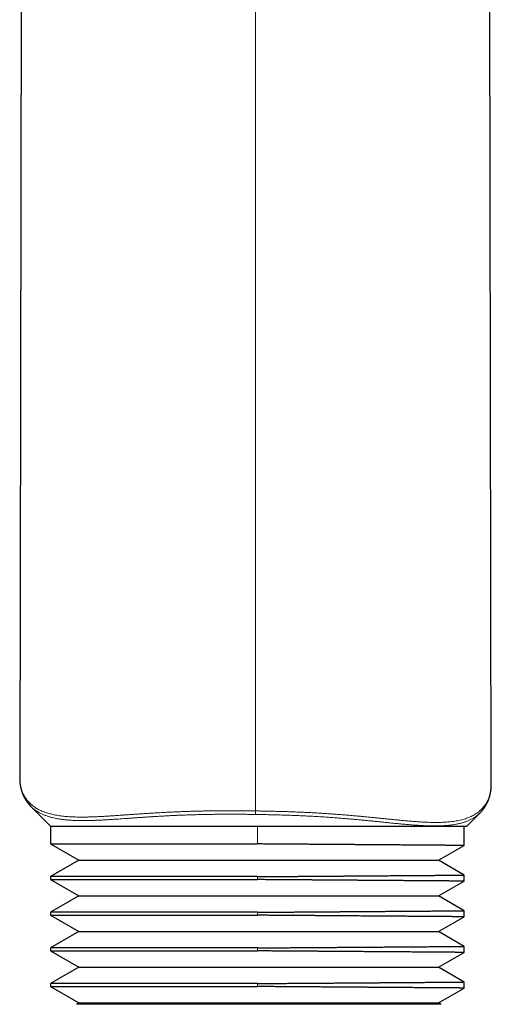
# Model space of a CAD drawing. Header units: millimetres. Extents: x 8 to 303, y 12 to 424.
# Tile 58 of 78: x 153 to 177, y 243 to 293. Entities that reach past the tile are written whole.
import ezdxf

# ---------------------------------------------------------------- set-up
doc = ezdxf.new("R2010")
doc.units = ezdxf.units.MM

msp = doc.modelspace()

# ---------------------------------------------------------------- linework, layer by layer
at = {"color": 7, "linetype": 'Continuous', "lineweight": 30}
for p, q in [((153.289, 387.206), (153.057, 254.334)), ((176.85, 254.03), (176.764, 303.432)), ((153.057, 254.334), (153.057, 254.33)), ((176.849, 254.027), (176.849, 254.03)), ((153.626, 252.896), (153.624, 252.899)), ((153.625, 252.896), (154.615, 251.906)), ((175.615, 251.906), (176.281, 252.572)), ((176.283, 252.575), (176.281, 252.573)), ((154.615, 251.906), (154.615, 251.004)), ((154.615, 251.906), (165.049, 251.906)), ((165.049, 251.906), (175.615, 251.906)), ((175.484, 250.928), (175.484, 251.906)), ((154.615, 251.004), (156.043, 250.179)), ((154.615, 251.004), (165.049, 251.004)), ((174.187, 250.179), (175.484, 250.928)), ((156.043, 250.179), (154.615, 249.354)), ((156.043, 250.179), (174.187, 250.179)), ((175.484, 249.43), (174.187, 250.179)), ((154.615, 249.354), (154.615, 249.204)), ((165.049, 249.354), (154.615, 249.354)), ((154.615, 249.204), (156.043, 248.379)), ((154.615, 249.204), (165.049, 249.204)), ((174.187, 248.379), (175.484, 249.128)), ((175.484, 249.128), (175.484, 249.43)), ((156.043, 248.379), (154.615, 247.554)), ((156.043, 248.379), (174.187, 248.379)), ((175.484, 247.63), (174.187, 248.379)), ((175.484, 247.328), (175.484, 247.63)), ((154.615, 247.554), (154.615, 247.404)), ((165.049, 247.554), (154.615, 247.554)), ((154.615, 247.404), (156.043, 246.579)), ((154.615, 247.404), (165.049, 247.404)), ((174.187, 246.579), (175.484, 247.328)), ((156.043, 246.579), (154.615, 245.754)), ((156.043, 246.579), (174.187, 246.579)), ((175.484, 245.83), (174.187, 246.579)), ((154.615, 245.754), (154.615, 245.604)), ((165.049, 245.754), (154.615, 245.754)), ((175.484, 245.528), (175.484, 245.83)), ((154.615, 245.604), (156.043, 244.779)), ((154.615, 245.604), (165.049, 245.604)), ((174.187, 244.779), (175.484, 245.528)), ((156.043, 244.779), (154.615, 243.954)), ((156.043, 244.779), (174.187, 244.779)), ((175.484, 244.03), (174.187, 244.779)), ((154.615, 243.954), (154.615, 243.804)), ((165.049, 243.954), (154.615, 243.954)), ((154.615, 243.804), (156.043, 242.979)), ((154.615, 243.804), (165.049, 243.804)), ((174.187, 242.979), (175.484, 243.728)), ((175.484, 243.728), (175.484, 244.03)), ((156.043, 242.979), (155.917, 242.906)), ((174.313, 242.906), (155.917, 242.906)), ((156.043, 242.979), (174.187, 242.979)), ((174.313, 242.906), (174.187, 242.979))]:
    msp.add_line(p, q, dxfattribs=at)
at = {"color": 252, "linetype": 'Continuous', "lineweight": 0}
for p, q in [((164.953, 252.671), (164.953, 293.732)), ((165.049, 251.004), (165.049, 251.906)), ((165.049, 249.204), (165.049, 249.354)), ((165.049, 247.404), (165.049, 247.554)), ((165.049, 245.604), (165.049, 245.754)), ((165.049, 243.804), (165.049, 243.954))]:
    msp.add_line(p, q, dxfattribs=at)
at = {"color": 7, "linetype": 'Continuous', "lineweight": 30}
for points, knots in [([(153.057, 254.333), (153.057, 254.323), (153.057, 254.304), (153.057, 254.277), (153.058, 254.254), (153.059, 254.232), (153.059, 254.211), (153.061, 254.191), (153.062, 254.169), (153.064, 254.145), (153.066, 254.119), (153.068, 254.093), (153.071, 254.069), (153.073, 254.048), (153.076, 254.028), (153.078, 254.009), (153.081, 253.99), (153.084, 253.972), (153.086, 253.956), (153.089, 253.943), (153.091, 253.931), (153.093, 253.918), (153.096, 253.904), (153.099, 253.889), (153.102, 253.873), (153.105, 253.857), (153.109, 253.84), (153.113, 253.824), (153.116, 253.809), (153.12, 253.795), (153.123, 253.781), (153.127, 253.767), (153.13, 253.753), (153.135, 253.737), (153.139, 253.721), (153.145, 253.703), (153.15, 253.686), (153.155, 253.67), (153.159, 253.657), (153.163, 253.645), (153.166, 253.635), (153.169, 253.626), (153.172, 253.617), (153.176, 253.607), (153.18, 253.596), (153.184, 253.583), (153.19, 253.569), (153.196, 253.553), (153.203, 253.536), (153.21, 253.517), (153.218, 253.498), (153.226, 253.481), (153.233, 253.465), (153.24, 253.449), (153.247, 253.433), (153.255, 253.417), (153.263, 253.4), (153.271, 253.383), (153.28, 253.367), (153.288, 253.352), (153.295, 253.338), (153.302, 253.324), (153.309, 253.312), (153.316, 253.3), (153.323, 253.287), (153.331, 253.274), (153.34, 253.259), (153.348, 253.246), (153.356, 253.233), (153.364, 253.221), (153.371, 253.21), (153.377, 253.2), (153.384, 253.189), (153.391, 253.179), (153.399, 253.167), (153.407, 253.155), (153.416, 253.144), (153.424, 253.133), (153.431, 253.122), (153.439, 253.112), (153.447, 253.101), (153.455, 253.09), (153.465, 253.078), (153.474, 253.065), (153.484, 253.054), (153.493, 253.042), (153.503, 253.03), (153.513, 253.018), (153.524, 253.005), (153.535, 252.992), (153.547, 252.979), (153.558, 252.967), (153.569, 252.955), (153.58, 252.943), (153.593, 252.929), (153.608, 252.914), (153.619, 252.902), (153.625, 252.896)], [0, 0, 0, 0, 0.016602, 0.032188, 0.046772, 0.060577, 0.073731, 0.086236, 0.098184, 0.113815, 0.129437, 0.145593, 0.162302, 0.173956, 0.186114, 0.198571, 0.210677, 0.222366, 0.233026, 0.240468, 0.247788, 0.256031, 0.265208, 0.274971, 0.284463, 0.296093, 0.307103, 0.317152, 0.326349, 0.335805, 0.345772, 0.354024, 0.363186, 0.373383, 0.384612, 0.3966, 0.408668, 0.418834, 0.427901, 0.435768, 0.442433, 0.44842, 0.454422, 0.460441, 0.468745, 0.477508, 0.487118, 0.497507, 0.510346, 0.523788, 0.536994, 0.549249, 0.560705, 0.571689, 0.582939, 0.594415, 0.606795, 0.618856, 0.630408, 0.64155, 0.652449, 0.661601, 0.67058, 0.679392, 0.688661, 0.698794, 0.709753, 0.720573, 0.730005, 0.738969, 0.747362, 0.755137, 0.762579, 0.770872, 0.779702, 0.789309, 0.798546, 0.807122, 0.815042, 0.822948, 0.83129, 0.840009, 0.850442, 0.860031, 0.86934, 0.878589, 0.888179, 0.898231, 0.908727, 0.919329, 0.929914, 0.940844, 0.950489, 0.96113, 0.972881, 0.985836, 1, 1, 1, 1]), ([(176.281, 252.573), (176.288, 252.579), (176.3, 252.591), (176.317, 252.609), (176.331, 252.624), (176.345, 252.639), (176.358, 252.654), (176.37, 252.667), (176.381, 252.68), (176.392, 252.693), (176.404, 252.707), (176.416, 252.722), (176.428, 252.737), (176.441, 252.753), (176.453, 252.769), (176.465, 252.786), (176.477, 252.802), (176.487, 252.816), (176.496, 252.829), (176.504, 252.839), (176.51, 252.849), (176.517, 252.859), (176.523, 252.869), (176.53, 252.879), (176.537, 252.89), (176.545, 252.902), (176.553, 252.915), (176.562, 252.93), (176.573, 252.948), (176.584, 252.967), (176.594, 252.985), (176.604, 253.002), (176.612, 253.018), (176.619, 253.032), (176.626, 253.045), (176.632, 253.057), (176.639, 253.071), (176.645, 253.084), (176.651, 253.097), (176.656, 253.107), (176.661, 253.117), (176.665, 253.125), (176.669, 253.135), (176.673, 253.145), (176.678, 253.156), (176.684, 253.17), (176.691, 253.186), (176.698, 253.203), (176.704, 253.219), (176.711, 253.237), (176.719, 253.258), (176.728, 253.283), (176.737, 253.308), (176.746, 253.335), (176.753, 253.359), (176.76, 253.381), (176.765, 253.398), (176.77, 253.415), (176.775, 253.433), (176.779, 253.452), (176.784, 253.47), (176.788, 253.487), (176.792, 253.503), (176.796, 253.519), (176.799, 253.534), (176.802, 253.55), (176.806, 253.567), (176.809, 253.586), (176.813, 253.607), (176.817, 253.628), (176.821, 253.653), (176.825, 253.68), (176.829, 253.709), (176.833, 253.739), (176.836, 253.768), (176.839, 253.796), (176.842, 253.823), (176.843, 253.847), (176.845, 253.869), (176.846, 253.888), (176.847, 253.909), (176.848, 253.929), (176.849, 253.951), (176.849, 253.974), (176.85, 254.001), (176.85, 254.02), (176.85, 254.03)], [0, 0, 0, 0, 0.014568, 0.029008, 0.043146, 0.056284, 0.068376, 0.079538, 0.08979, 0.099457, 0.111445, 0.123272, 0.135172, 0.147618, 0.161399, 0.173936, 0.185712, 0.198562, 0.20683, 0.21532, 0.22311, 0.230134, 0.23751, 0.244986, 0.253321, 0.262452, 0.272013, 0.281942, 0.297379, 0.311333, 0.32387, 0.336521, 0.349515, 0.358209, 0.367063, 0.376197, 0.385647, 0.395411, 0.404838, 0.412029, 0.418397, 0.424117, 0.430494, 0.437794, 0.445959, 0.454417, 0.466287, 0.478363, 0.489709, 0.500045, 0.515931, 0.532299, 0.549224, 0.566991, 0.58589, 0.597989, 0.609401, 0.620529, 0.632154, 0.644296, 0.656339, 0.667478, 0.677708, 0.687575, 0.69754, 0.707474, 0.717346, 0.7297, 0.743089, 0.757091, 0.770866, 0.788585, 0.807248, 0.82612, 0.843821, 0.860726, 0.877071, 0.892931, 0.904149, 0.915833, 0.928067, 0.94091, 0.954364, 0.968593, 0.983802, 1, 1, 1, 1]), ([(175.483, 250.928), (175.483, 250.928), (175.484, 250.928), (175.482, 250.928), (175.475, 250.928), (175.464, 250.928), (175.449, 250.928), (175.43, 250.928), (175.406, 250.928), (175.38, 250.928), (175.35, 250.929), (175.316, 250.929), (175.276, 250.929), (175.228, 250.93), (175.171, 250.93), (175.109, 250.93), (175.042, 250.931), (174.968, 250.931), (174.893, 250.932), (174.817, 250.933), (174.741, 250.933), (174.66, 250.934), (174.575, 250.934), (174.487, 250.935), (174.396, 250.936), (174.304, 250.936), (174.211, 250.937), (174.114, 250.938), (174.014, 250.938), (173.91, 250.939), (173.803, 250.94), (173.692, 250.941), (173.585, 250.942), (173.481, 250.942), (173.382, 250.943), (173.281, 250.944), (173.168, 250.945), (173.043, 250.945), (172.906, 250.946), (172.765, 250.948), (172.62, 250.949), (172.473, 250.95), (172.325, 250.951), (172.178, 250.952), (172.031, 250.953), (171.882, 250.954), (171.731, 250.955), (171.576, 250.956), (171.419, 250.957), (171.259, 250.958), (171.106, 250.96), (170.961, 250.961), (170.823, 250.962), (170.683, 250.963), (170.529, 250.964), (170.361, 250.965), (170.178, 250.966), (169.992, 250.968), (169.804, 250.969), (169.614, 250.97), (169.44, 250.972), (169.282, 250.973), (169.141, 250.974), (168.999, 250.975), (168.827, 250.976), (168.624, 250.978), (168.39, 250.979), (168.153, 250.981), (167.914, 250.983), (167.673, 250.985), (167.435, 250.986), (167.199, 250.988), (166.966, 250.99), (166.732, 250.991), (166.496, 250.993), (166.259, 250.995), (166.02, 250.997), (165.779, 250.998), (165.536, 251), (165.293, 251.002), (165.131, 251.003), (165.049, 251.004)], [0, 0, 0, 0, 0.000546, 0.01346, 0.026376, 0.03929, 0.052252, 0.065216, 0.078178, 0.090302, 0.102426, 0.114568, 0.126709, 0.141583, 0.156458, 0.171332, 0.186278, 0.201227, 0.216173, 0.229088, 0.242003, 0.254917, 0.267879, 0.280843, 0.293804, 0.305929, 0.318053, 0.330194, 0.342336, 0.354531, 0.366725, 0.378938, 0.39115, 0.401308, 0.411466, 0.421634, 0.431802, 0.444716, 0.457631, 0.470546, 0.483508, 0.496471, 0.509433, 0.521557, 0.533682, 0.545824, 0.557966, 0.57016, 0.582355, 0.594568, 0.606781, 0.616939, 0.627097, 0.637265, 0.647433, 0.660348, 0.673263, 0.686178, 0.69914, 0.712104, 0.725066, 0.734432, 0.743798, 0.753172, 0.762546, 0.777692, 0.79284, 0.807986, 0.823209, 0.838434, 0.853657, 0.868131, 0.882606, 0.897079, 0.91162, 0.926163, 0.940704, 0.955512, 0.97032, 0.98516, 1, 1, 1, 1]), ([(165.049, 249.354), (165.106, 249.355), (165.22, 249.356), (165.39, 249.357), (165.56, 249.358), (165.752, 249.359), (165.964, 249.361), (166.198, 249.363), (166.432, 249.364), (166.665, 249.366), (166.898, 249.368), (167.112, 249.369), (167.309, 249.371), (167.487, 249.372), (167.665, 249.373), (167.84, 249.375), (168.013, 249.376), (168.183, 249.377), (168.353, 249.378), (168.519, 249.379), (168.681, 249.381), (168.84, 249.382), (168.998, 249.383), (169.175, 249.384), (169.37, 249.386), (169.582, 249.387), (169.793, 249.389), (170.001, 249.39), (170.208, 249.392), (170.396, 249.393), (170.567, 249.394), (170.722, 249.395), (170.874, 249.397), (171.024, 249.398), (171.17, 249.399), (171.313, 249.4), (171.455, 249.401), (171.592, 249.402), (171.726, 249.403), (171.855, 249.404), (171.983, 249.405), (172.125, 249.406), (172.281, 249.407), (172.448, 249.408), (172.612, 249.409), (172.772, 249.41), (172.928, 249.412), (173.07, 249.413), (173.196, 249.414), (173.309, 249.414), (173.42, 249.415), (173.527, 249.416), (173.63, 249.417), (173.73, 249.417), (173.827, 249.418), (173.929, 249.419), (174.034, 249.42), (174.142, 249.42), (174.246, 249.421), (174.348, 249.422), (174.448, 249.423), (174.546, 249.423), (174.639, 249.424), (174.727, 249.425), (174.811, 249.425), (174.888, 249.426), (174.959, 249.426), (175.024, 249.427), (175.085, 249.427), (175.142, 249.428), (175.194, 249.428), (175.242, 249.428), (175.286, 249.429), (175.326, 249.429), (175.361, 249.429), (175.393, 249.43), (175.42, 249.43), (175.443, 249.43), (175.461, 249.43), (175.474, 249.43), (175.481, 249.43), (175.484, 249.43), (175.483, 249.43), (175.483, 249.43)], [0, 0, 0, 0, 0.010363, 0.020726, 0.031101, 0.041475, 0.05579, 0.070106, 0.084421, 0.098802, 0.113184, 0.127564, 0.138721, 0.149878, 0.161049, 0.172219, 0.183066, 0.193913, 0.204772, 0.215631, 0.225995, 0.236359, 0.246734, 0.257108, 0.271424, 0.285742, 0.300057, 0.314438, 0.328821, 0.343202, 0.35436, 0.365517, 0.376689, 0.38786, 0.398708, 0.409555, 0.420415, 0.431275, 0.441638, 0.452002, 0.462377, 0.472751, 0.487067, 0.501384, 0.5157, 0.53008, 0.544463, 0.558843, 0.570001, 0.581159, 0.59233, 0.603501, 0.614348, 0.625195, 0.636055, 0.646915, 0.660101, 0.673288, 0.686496, 0.699705, 0.713704, 0.727705, 0.741704, 0.755764, 0.769825, 0.783885, 0.79697, 0.810057, 0.823142, 0.836277, 0.849414, 0.862549, 0.875735, 0.888921, 0.90213, 0.915338, 0.929337, 0.943337, 0.957336, 0.971395, 0.985456, 0.999516, 1, 1, 1, 1]), ([(175.483, 249.128), (175.483, 249.128), (175.482, 249.128), (175.476, 249.128), (175.465, 249.128), (175.45, 249.128), (175.43, 249.128), (175.407, 249.128), (175.381, 249.128), (175.352, 249.129), (175.32, 249.129), (175.282, 249.129), (175.236, 249.129), (175.181, 249.13), (175.121, 249.13), (175.055, 249.131), (174.983, 249.131), (174.909, 249.132), (174.832, 249.132), (174.753, 249.133), (174.67, 249.134), (174.583, 249.134), (174.491, 249.135), (174.398, 249.136), (174.304, 249.136), (174.211, 249.137), (174.114, 249.138), (174.007, 249.138), (173.888, 249.139), (173.758, 249.14), (173.623, 249.141), (173.483, 249.142), (173.338, 249.143), (173.194, 249.144), (173.052, 249.145), (172.913, 249.146), (172.77, 249.147), (172.624, 249.149), (172.475, 249.15), (172.326, 249.151), (172.178, 249.152), (172.031, 249.153), (171.882, 249.154), (171.72, 249.155), (171.544, 249.156), (171.354, 249.158), (171.16, 249.159), (170.962, 249.161), (170.761, 249.162), (170.565, 249.164), (170.373, 249.165), (170.188, 249.166), (170, 249.168), (169.809, 249.169), (169.617, 249.17), (169.436, 249.172), (169.267, 249.173), (169.112, 249.174), (168.955, 249.175), (168.777, 249.177), (168.577, 249.178), (168.356, 249.18), (168.132, 249.181), (167.907, 249.183), (167.679, 249.185), (167.468, 249.186), (167.272, 249.187), (167.093, 249.189), (166.913, 249.19), (166.733, 249.191), (166.555, 249.193), (166.378, 249.194), (166.2, 249.195), (166.001, 249.197), (165.779, 249.198), (165.536, 249.2), (165.293, 249.202), (165.131, 249.203), (165.049, 249.204)], [0, 0, 0, 0, 0.012601, 0.025687, 0.038772, 0.051907, 0.065043, 0.078178, 0.089784, 0.101389, 0.11301, 0.124631, 0.139329, 0.154029, 0.168727, 0.183496, 0.198267, 0.213035, 0.226469, 0.239905, 0.253339, 0.266827, 0.280317, 0.293805, 0.305929, 0.318053, 0.330195, 0.342336, 0.357039, 0.371744, 0.386448, 0.401221, 0.415997, 0.430771, 0.443856, 0.456942, 0.470027, 0.483162, 0.496298, 0.509433, 0.521557, 0.533681, 0.545823, 0.557965, 0.572669, 0.587374, 0.602077, 0.616852, 0.631628, 0.646402, 0.659487, 0.672573, 0.685659, 0.698794, 0.71193, 0.725065, 0.735403, 0.74574, 0.756089, 0.766438, 0.780735, 0.795035, 0.809333, 0.823696, 0.83806, 0.852423, 0.86358, 0.874737, 0.885908, 0.897079, 0.907979, 0.918878, 0.929791, 0.940704, 0.955512, 0.97032, 0.98516, 1, 1, 1, 1]), ([(165.049, 247.554), (165.118, 247.555), (165.254, 247.556), (165.46, 247.557), (165.665, 247.559), (165.87, 247.56), (166.075, 247.562), (166.285, 247.563), (166.499, 247.565), (166.718, 247.566), (166.936, 247.568), (167.153, 247.57), (167.371, 247.571), (167.587, 247.573), (167.803, 247.574), (168.031, 247.576), (168.27, 247.578), (168.502, 247.579), (168.714, 247.581), (168.905, 247.582), (169.095, 247.584), (169.283, 247.585), (169.47, 247.586), (169.66, 247.588), (169.853, 247.589), (170.048, 247.591), (170.241, 247.592), (170.432, 247.593), (170.621, 247.595), (170.808, 247.596), (170.992, 247.597), (171.185, 247.599), (171.386, 247.6), (171.579, 247.602), (171.753, 247.603), (171.908, 247.604), (172.061, 247.605), (172.212, 247.606), (172.36, 247.607), (172.509, 247.609), (172.658, 247.61), (172.807, 247.611), (172.953, 247.612), (173.096, 247.613), (173.236, 247.614), (173.372, 247.615), (173.504, 247.616), (173.641, 247.617), (173.781, 247.618), (173.914, 247.619), (174.034, 247.62), (174.142, 247.62), (174.246, 247.621), (174.341, 247.622), (174.428, 247.623), (174.506, 247.623), (174.582, 247.624), (174.66, 247.624), (174.739, 247.625), (174.82, 247.625), (174.895, 247.626), (174.967, 247.626), (175.034, 247.627), (175.09, 247.627), (175.136, 247.628), (175.173, 247.628), (175.209, 247.628), (175.247, 247.629), (175.286, 247.629), (175.326, 247.629), (175.361, 247.629), (175.391, 247.63), (175.415, 247.63), (175.434, 247.63), (175.45, 247.63), (175.464, 247.63), (175.475, 247.63), (175.482, 247.63), (175.483, 247.63), (175.483, 247.63)], [0, 0, 0, 0, 0.012492, 0.024986, 0.037478, 0.050014, 0.062551, 0.075086, 0.088565, 0.102046, 0.115528, 0.129006, 0.142582, 0.156161, 0.169739, 0.183315, 0.199468, 0.215631, 0.228124, 0.240618, 0.253111, 0.265648, 0.278185, 0.290721, 0.304201, 0.317683, 0.331165, 0.344644, 0.358221, 0.3718, 0.38538, 0.398956, 0.41511, 0.431274, 0.443767, 0.456261, 0.468754, 0.48129, 0.493827, 0.506363, 0.519842, 0.533324, 0.546806, 0.560285, 0.573862, 0.587441, 0.60102, 0.614596, 0.63075, 0.646913, 0.6601, 0.673286, 0.686495, 0.699704, 0.710837, 0.721969, 0.733116, 0.744262, 0.757812, 0.771364, 0.784914, 0.79852, 0.812127, 0.825732, 0.834933, 0.844133, 0.853341, 0.862548, 0.875734, 0.88892, 0.902129, 0.915338, 0.92647, 0.937603, 0.948749, 0.959895, 0.973445, 0.986996, 1, 1, 1, 1]), ([(175.483, 247.328), (175.483, 247.328), (175.484, 247.328), (175.482, 247.328), (175.476, 247.328), (175.465, 247.328), (175.45, 247.328), (175.43, 247.328), (175.407, 247.328), (175.381, 247.328), (175.353, 247.329), (175.322, 247.329), (175.288, 247.329), (175.25, 247.329), (175.204, 247.33), (175.148, 247.33), (175.082, 247.331), (175.009, 247.331), (174.93, 247.332), (174.844, 247.332), (174.758, 247.333), (174.67, 247.334), (174.582, 247.334), (174.491, 247.335), (174.398, 247.336), (174.307, 247.336), (174.217, 247.337), (174.123, 247.338), (174.026, 247.338), (173.926, 247.339), (173.826, 247.34), (173.724, 247.341), (173.623, 247.341), (173.519, 247.342), (173.408, 247.343), (173.292, 247.344), (173.169, 247.345), (173.042, 247.345), (172.91, 247.346), (172.77, 247.347), (172.624, 247.349), (172.475, 247.35), (172.327, 247.351), (172.182, 247.352), (172.041, 247.353), (171.897, 247.354), (171.75, 247.355), (171.601, 247.356), (171.453, 247.357), (171.306, 247.358), (171.16, 247.359), (171.013, 247.36), (170.859, 247.361), (170.698, 247.363), (170.53, 247.364), (170.36, 247.365), (170.183, 247.366), (170, 247.368), (169.809, 247.369), (169.617, 247.37), (169.429, 247.372), (169.248, 247.373), (169.072, 247.374), (168.895, 247.376), (168.717, 247.377), (168.537, 247.378), (168.348, 247.38), (168.149, 247.381), (167.941, 247.383), (167.731, 247.384), (167.519, 247.386), (167.306, 247.387), (167.076, 247.389), (166.827, 247.391), (166.56, 247.393), (166.291, 247.395), (166.031, 247.396), (165.779, 247.398), (165.536, 247.4), (165.293, 247.402), (165.131, 247.403), (165.049, 247.404)], [0, 0, 0, 0, 0.001426, 0.013552, 0.025678, 0.038792, 0.051906, 0.065042, 0.078178, 0.089576, 0.100975, 0.112373, 0.123804, 0.135235, 0.146666, 0.162162, 0.17766, 0.193156, 0.208735, 0.224316, 0.239894, 0.25336, 0.266825, 0.280315, 0.293804, 0.305548, 0.317294, 0.329038, 0.340818, 0.352599, 0.364379, 0.375393, 0.386408, 0.397436, 0.408464, 0.420573, 0.432681, 0.444807, 0.456933, 0.470047, 0.483161, 0.496297, 0.509433, 0.521177, 0.532923, 0.544667, 0.556447, 0.568228, 0.580009, 0.591024, 0.602039, 0.613067, 0.624095, 0.636204, 0.648313, 0.660439, 0.672565, 0.685679, 0.698793, 0.71193, 0.725066, 0.736708, 0.748351, 0.759992, 0.771669, 0.783347, 0.795024, 0.808283, 0.821544, 0.834804, 0.848115, 0.861427, 0.874738, 0.891208, 0.907677, 0.92419, 0.940704, 0.955512, 0.97032, 0.98516, 1, 1, 1, 1]), ([(165.049, 245.754), (165.11, 245.755), (165.23, 245.756), (165.411, 245.757), (165.593, 245.758), (165.798, 245.76), (166.027, 245.761), (166.28, 245.763), (166.532, 245.765), (166.761, 245.767), (166.965, 245.768), (167.146, 245.77), (167.327, 245.771), (167.532, 245.772), (167.763, 245.774), (168.017, 245.776), (168.27, 245.778), (168.495, 245.779), (168.691, 245.781), (168.86, 245.782), (169.028, 245.783), (169.217, 245.785), (169.427, 245.786), (169.656, 245.788), (169.883, 245.789), (170.086, 245.791), (170.267, 245.792), (170.426, 245.793), (170.583, 245.794), (170.761, 245.796), (170.958, 245.797), (171.174, 245.799), (171.386, 245.8), (171.573, 245.802), (171.734, 245.803), (171.872, 245.804), (172.008, 245.805), (172.159, 245.806), (172.326, 245.807), (172.506, 245.808), (172.681, 245.81), (172.836, 245.811), (172.973, 245.812), (173.091, 245.813), (173.207, 245.814), (173.337, 245.815), (173.48, 245.816), (173.633, 245.817), (173.781, 245.818), (173.914, 245.819), (174.034, 245.82), (174.142, 245.82), (174.246, 245.821), (174.351, 245.822), (174.455, 245.823), (174.557, 245.823), (174.655, 245.824), (174.748, 245.825), (174.836, 245.826), (174.913, 245.826), (174.981, 245.827), (175.04, 245.827), (175.096, 245.827), (175.149, 245.828), (175.197, 245.828), (175.243, 245.828), (175.286, 245.829), (175.326, 245.829), (175.361, 245.829), (175.394, 245.83), (175.422, 245.83), (175.446, 245.83), (175.464, 245.83), (175.476, 245.83), (175.483, 245.83), (175.483, 245.83), (175.483, 245.83)], [0, 0, 0, 0, 0.011025, 0.022049, 0.033087, 0.044125, 0.059606, 0.075087, 0.090604, 0.106121, 0.117354, 0.128587, 0.139835, 0.151082, 0.167198, 0.183315, 0.199473, 0.215631, 0.226656, 0.237682, 0.24872, 0.259758, 0.27524, 0.290722, 0.30624, 0.321758, 0.332992, 0.344225, 0.355473, 0.366721, 0.382839, 0.398956, 0.415115, 0.431274, 0.442299, 0.453324, 0.464363, 0.475401, 0.490882, 0.506364, 0.521882, 0.537399, 0.548633, 0.559867, 0.571114, 0.582362, 0.598479, 0.614597, 0.630755, 0.646914, 0.6601, 0.673287, 0.686496, 0.699705, 0.714557, 0.72941, 0.744262, 0.759187, 0.774114, 0.789039, 0.80127, 0.813502, 0.825733, 0.838004, 0.850277, 0.862549, 0.875735, 0.888921, 0.902129, 0.915338, 0.93019, 0.945043, 0.959895, 0.974819, 0.989746, 1, 1, 1, 1]), ([(175.483, 245.528), (175.483, 245.528), (175.484, 245.528), (175.482, 245.528), (175.475, 245.528), (175.464, 245.528), (175.449, 245.528), (175.43, 245.528), (175.406, 245.528), (175.38, 245.528), (175.35, 245.529), (175.316, 245.529), (175.276, 245.529), (175.228, 245.53), (175.171, 245.53), (175.109, 245.53), (175.042, 245.531), (174.968, 245.531), (174.893, 245.532), (174.817, 245.533), (174.741, 245.533), (174.66, 245.534), (174.575, 245.534), (174.487, 245.535), (174.396, 245.536), (174.304, 245.536), (174.211, 245.537), (174.114, 245.538), (174.014, 245.538), (173.91, 245.539), (173.803, 245.54), (173.692, 245.541), (173.585, 245.542), (173.481, 245.542), (173.382, 245.543), (173.281, 245.544), (173.168, 245.545), (173.043, 245.545), (172.906, 245.546), (172.765, 245.548), (172.62, 245.549), (172.473, 245.55), (172.325, 245.551), (172.178, 245.552), (172.031, 245.553), (171.882, 245.554), (171.731, 245.555), (171.576, 245.556), (171.419, 245.557), (171.259, 245.558), (171.106, 245.56), (170.961, 245.561), (170.823, 245.562), (170.683, 245.563), (170.529, 245.564), (170.361, 245.565), (170.178, 245.566), (169.992, 245.568), (169.804, 245.569), (169.614, 245.57), (169.44, 245.572), (169.282, 245.573), (169.141, 245.574), (168.999, 245.575), (168.827, 245.576), (168.624, 245.578), (168.39, 245.579), (168.153, 245.581), (167.914, 245.583), (167.673, 245.585), (167.435, 245.586), (167.199, 245.588), (166.966, 245.59), (166.732, 245.591), (166.496, 245.593), (166.259, 245.595), (166.02, 245.597), (165.779, 245.598), (165.536, 245.6), (165.293, 245.602), (165.131, 245.603), (165.049, 245.604)], [0, 0, 0, 0, 0.000546, 0.01346, 0.026376, 0.03929, 0.052252, 0.065216, 0.078178, 0.090302, 0.102426, 0.114568, 0.126709, 0.141583, 0.156458, 0.171332, 0.186278, 0.201227, 0.216173, 0.229088, 0.242003, 0.254917, 0.267879, 0.280843, 0.293804, 0.305929, 0.318053, 0.330194, 0.342336, 0.354531, 0.366725, 0.378938, 0.39115, 0.401308, 0.411466, 0.421634, 0.431802, 0.444716, 0.457631, 0.470546, 0.483508, 0.496471, 0.509433, 0.521557, 0.533682, 0.545824, 0.557966, 0.57016, 0.582355, 0.594568, 0.606781, 0.616939, 0.627097, 0.637265, 0.647433, 0.660348, 0.673263, 0.686178, 0.69914, 0.712104, 0.725066, 0.734432, 0.743798, 0.753172, 0.762546, 0.777692, 0.79284, 0.807986, 0.823209, 0.838434, 0.853657, 0.868131, 0.882606, 0.897079, 0.91162, 0.926163, 0.940704, 0.955512, 0.97032, 0.98516, 1, 1, 1, 1]), ([(165.049, 243.954), (165.138, 243.955), (165.315, 243.956), (165.58, 243.958), (165.846, 243.96), (166.11, 243.962), (166.371, 243.964), (166.63, 243.966), (166.889, 243.968), (167.138, 243.969), (167.378, 243.971), (167.609, 243.973), (167.839, 243.975), (168.068, 243.976), (168.295, 243.978), (168.53, 243.98), (168.77, 243.981), (169.017, 243.983), (169.261, 243.985), (169.502, 243.987), (169.738, 243.988), (169.97, 243.99), (170.2, 243.992), (170.419, 243.993), (170.628, 243.995), (170.827, 243.996), (171.023, 243.998), (171.217, 243.999), (171.407, 244), (171.602, 244.002), (171.799, 244.003), (171.999, 244.005), (172.195, 244.006), (172.385, 244.008), (172.569, 244.009), (172.748, 244.01), (172.922, 244.012), (173.086, 244.013), (173.241, 244.014), (173.385, 244.015), (173.526, 244.016), (173.663, 244.017), (173.795, 244.018), (173.917, 244.019), (174.028, 244.02), (174.131, 244.02), (174.23, 244.021), (174.326, 244.022), (174.418, 244.022), (174.503, 244.023), (174.582, 244.024), (174.654, 244.024), (174.724, 244.025), (174.792, 244.025), (174.858, 244.026), (174.922, 244.026), (174.983, 244.027), (175.041, 244.027), (175.096, 244.027), (175.149, 244.028), (175.197, 244.028), (175.243, 244.028), (175.284, 244.029), (175.322, 244.029), (175.356, 244.029), (175.386, 244.03), (175.412, 244.03), (175.433, 244.03), (175.45, 244.03), (175.463, 244.03), (175.473, 244.03), (175.48, 244.03), (175.483, 244.03), (175.483, 244.03), (175.483, 244.03)], [0, 0, 0, 0, 0.016169, 0.032339, 0.04855, 0.064761, 0.080697, 0.096634, 0.11261, 0.128587, 0.14306, 0.157534, 0.172007, 0.186548, 0.20109, 0.21563, 0.231801, 0.247971, 0.264183, 0.280395, 0.296332, 0.312269, 0.328247, 0.344224, 0.358698, 0.373173, 0.387647, 0.402189, 0.416732, 0.431273, 0.447443, 0.463613, 0.479825, 0.496036, 0.511973, 0.52791, 0.543887, 0.559864, 0.574338, 0.588813, 0.603287, 0.617828, 0.632371, 0.646912, 0.659399, 0.671888, 0.684375, 0.696906, 0.709438, 0.721968, 0.733094, 0.74422, 0.75536, 0.766499, 0.77824, 0.78998, 0.801737, 0.813493, 0.825748, 0.838002, 0.850275, 0.862548, 0.875035, 0.887523, 0.90001, 0.91254, 0.925072, 0.937602, 0.948728, 0.959854, 0.970993, 0.982132, 0.993872, 1, 1, 1, 1]), ([(175.483, 243.728), (175.483, 243.728), (175.484, 243.728), (175.481, 243.728), (175.475, 243.728), (175.464, 243.728), (175.451, 243.728), (175.438, 243.728), (175.423, 243.728), (175.401, 243.728), (175.37, 243.728), (175.328, 243.729), (175.279, 243.729), (175.223, 243.73), (175.16, 243.73), (175.095, 243.73), (175.028, 243.731), (174.961, 243.731), (174.889, 243.732), (174.813, 243.733), (174.732, 243.733), (174.656, 243.734), (174.586, 243.734), (174.524, 243.735), (174.46, 243.735), (174.377, 243.736), (174.274, 243.737), (174.147, 243.737), (174.014, 243.738), (173.875, 243.739), (173.73, 243.74), (173.587, 243.742), (173.449, 243.743), (173.315, 243.744), (173.178, 243.745), (173.036, 243.746), (172.891, 243.747), (172.758, 243.748), (172.639, 243.748), (172.535, 243.749), (172.429, 243.75), (172.294, 243.751), (172.13, 243.752), (171.933, 243.754), (171.731, 243.755), (171.524, 243.757), (171.313, 243.758), (171.11, 243.76), (170.915, 243.761), (170.73, 243.762), (170.542, 243.764), (170.351, 243.765), (170.158, 243.767), (169.984, 243.768), (169.829, 243.769), (169.694, 243.77), (169.558, 243.771), (169.406, 243.772), (169.235, 243.773), (169.047, 243.775), (168.856, 243.776), (168.664, 243.777), (168.471, 243.779), (168.272, 243.78), (168.067, 243.782), (167.856, 243.783), (167.644, 243.785), (167.429, 243.786), (167.212, 243.788), (166.992, 243.789), (166.771, 243.791), (166.535, 243.793), (166.286, 243.795), (166.029, 243.796), (165.779, 243.798), (165.536, 243.8), (165.293, 243.802), (165.131, 243.803), (165.049, 243.804)], [0, 0, 0, 0, 0.000546, 0.014151, 0.027758, 0.041363, 0.050563, 0.059763, 0.068971, 0.078178, 0.094354, 0.110533, 0.126709, 0.142979, 0.159252, 0.175523, 0.189072, 0.202624, 0.216174, 0.229779, 0.243385, 0.25699, 0.26619, 0.27539, 0.284597, 0.293805, 0.309981, 0.32616, 0.342336, 0.358606, 0.374879, 0.39115, 0.4047, 0.418251, 0.431801, 0.445406, 0.459013, 0.472618, 0.481818, 0.491018, 0.500225, 0.509433, 0.525609, 0.541788, 0.557965, 0.574236, 0.590509, 0.60678, 0.62033, 0.633882, 0.647432, 0.661037, 0.674644, 0.688249, 0.69745, 0.70665, 0.715857, 0.725065, 0.737558, 0.750052, 0.762545, 0.775081, 0.787618, 0.800154, 0.813518, 0.826882, 0.840269, 0.853657, 0.867327, 0.880996, 0.894691, 0.908386, 0.92454, 0.940703, 0.955512, 0.97032, 0.98516, 1, 1, 1, 1])]:
    msp.add_open_spline(points, degree=3, knots=knots, dxfattribs=at)
at = {"color": 252, "linetype": 'Continuous', "lineweight": 0}
for points, knots in [([(153.057, 254.33), (153.057, 254.31), (153.057, 254.253), (153.063, 254.161), (153.074, 254.055), (153.091, 253.952), (153.114, 253.851), (153.142, 253.754), (153.175, 253.659), (153.213, 253.567), (153.257, 253.477), (153.306, 253.39), (153.362, 253.305), (153.422, 253.223), (153.489, 253.144), (153.562, 253.069), (153.64, 252.996), (153.724, 252.928), (153.814, 252.863), (153.909, 252.802), (154.012, 252.744), (154.12, 252.691), (154.233, 252.642), (154.351, 252.598), (154.474, 252.557), (154.602, 252.521), (154.732, 252.49), (154.862, 252.463), (154.991, 252.441), (155.125, 252.421), (155.265, 252.404), (155.409, 252.39), (155.558, 252.379), (155.713, 252.371), (155.874, 252.365), (156.042, 252.362), (156.216, 252.361), (156.395, 252.363), (156.58, 252.367), (156.768, 252.373), (156.96, 252.381), (157.156, 252.39), (157.357, 252.401), (157.552, 252.413), (157.742, 252.425), (157.925, 252.437), (158.112, 252.45), (158.303, 252.463), (158.498, 252.477), (158.694, 252.491), (158.89, 252.504), (159.085, 252.518), (159.284, 252.531), (159.485, 252.545), (159.694, 252.558), (159.909, 252.571), (160.132, 252.584), (160.358, 252.597), (160.587, 252.609), (160.819, 252.62), (161.05, 252.63), (161.28, 252.639), (161.508, 252.647), (161.739, 252.655), (161.972, 252.661), (162.212, 252.667), (162.459, 252.672), (162.711, 252.676), (162.964, 252.679), (163.219, 252.681), (163.474, 252.682), (163.726, 252.682), (163.973, 252.681), (164.217, 252.68), (164.462, 252.678), (164.707, 252.675), (164.871, 252.673), (164.953, 252.671)], [0, 0, 0, 0, 0.0086562, 0.0243795, 0.0400643, 0.0557155, 0.0713381, 0.0866588, 0.1019616, 0.1172512, 0.1325326, 0.1481227, 0.1637149, 0.1793151, 0.1949293, 0.2105636, 0.2262248, 0.2419194, 0.2576204, 0.2733698, 0.2891743, 0.3049816, 0.3207433, 0.3361876, 0.3516034, 0.3669978, 0.3823782, 0.3961051, 0.4098323, 0.4235654, 0.4373101, 0.4510726, 0.464859, 0.4786756, 0.492529, 0.5066868, 0.5208787, 0.5350592, 0.549205, 0.5633226, 0.5771677, 0.5909996, 0.6048256, 0.6186533, 0.6303933, 0.6421454, 0.6539149, 0.6657077, 0.6775298, 0.689392, 0.7006176, 0.7118569, 0.7230808, 0.7342767, 0.7454499, 0.7572817, 0.7691015, 0.780916, 0.7927326, 0.8045586, 0.8164021, 0.8275923, 0.8388126, 0.8500764, 0.861373, 0.8726598, 0.8845904, 0.8964873, 0.908359, 0.9202143, 0.9320614, 0.9439087, 0.9550864, 0.9662781, 0.9774901, 0.9887287, 1, 1, 1, 1]), ([(164.953, 252.671), (165.04, 252.67), (165.213, 252.668), (165.473, 252.663), (165.731, 252.657), (165.989, 252.651), (166.245, 252.644), (166.495, 252.637), (166.739, 252.629), (166.978, 252.62), (167.215, 252.61), (167.451, 252.599), (167.691, 252.588), (167.935, 252.575), (168.182, 252.56), (168.426, 252.545), (168.668, 252.529), (168.906, 252.512), (169.136, 252.495), (169.358, 252.478), (169.574, 252.46), (169.786, 252.442), (169.995, 252.423), (170.206, 252.404), (170.417, 252.384), (170.63, 252.363), (170.84, 252.343), (171.046, 252.322), (171.248, 252.301), (171.443, 252.282), (171.63, 252.263), (171.809, 252.245), (171.985, 252.227), (172.157, 252.21), (172.341, 252.193), (172.535, 252.175), (172.739, 252.157), (172.938, 252.141), (173.132, 252.127), (173.32, 252.115), (173.502, 252.105), (173.678, 252.098), (173.849, 252.093), (174.012, 252.091), (174.168, 252.092), (174.316, 252.095), (174.459, 252.101), (174.598, 252.109), (174.732, 252.121), (174.87, 252.136), (175.01, 252.155), (175.151, 252.179), (175.287, 252.208), (175.417, 252.241), (175.543, 252.279), (175.664, 252.322), (175.779, 252.369), (175.887, 252.421), (175.99, 252.476), (176.086, 252.536), (176.176, 252.6), (176.261, 252.668), (176.339, 252.739), (176.412, 252.815), (176.479, 252.894), (176.54, 252.976), (176.596, 253.061), (176.645, 253.148), (176.69, 253.239), (176.729, 253.334), (176.763, 253.432), (176.792, 253.534), (176.815, 253.638), (176.832, 253.744), (176.844, 253.853), (176.849, 253.948), (176.849, 254.006), (176.849, 254.027)], [0, 0, 0, 0, 0.011921, 0.023802, 0.03565, 0.047471, 0.059275, 0.071068, 0.082184, 0.093305, 0.104438, 0.115589, 0.126766, 0.138664, 0.150601, 0.162547, 0.174456, 0.186326, 0.198166, 0.209308, 0.220438, 0.231561, 0.242684, 0.253811, 0.265625, 0.277458, 0.289317, 0.301207, 0.313093, 0.324937, 0.336068, 0.347171, 0.358249, 0.36931, 0.380355, 0.3944, 0.408438, 0.422476, 0.436523, 0.450585, 0.46442, 0.478285, 0.492189, 0.506091, 0.519268, 0.532412, 0.545529, 0.558625, 0.571705, 0.584775, 0.600172, 0.61557, 0.630978, 0.646408, 0.662184, 0.677983, 0.693801, 0.709603, 0.725362, 0.741085, 0.756782, 0.772424, 0.788055, 0.80368, 0.819305, 0.834938, 0.850304, 0.865688, 0.881095, 0.896534, 0.912316, 0.928111, 0.943903, 0.959688, 0.975473, 0.991265, 1, 1, 1, 1]), ([(164.95, 252.494), (164.881, 252.495), (164.745, 252.497), (164.543, 252.5), (164.345, 252.501), (164.152, 252.503), (163.964, 252.504), (163.781, 252.505), (163.597, 252.505), (163.373, 252.504), (163.109, 252.503), (162.812, 252.5), (162.52, 252.496), (162.238, 252.49), (161.963, 252.483), (161.694, 252.475), (161.472, 252.468), (161.297, 252.461), (161.169, 252.456), (161.042, 252.451), (160.922, 252.445), (160.782, 252.439), (160.619, 252.431), (160.426, 252.421), (160.251, 252.411), (160.094, 252.402), (159.995, 252.396), (159.931, 252.392), (159.904, 252.391), (159.876, 252.389), (159.849, 252.387), (159.821, 252.386), (159.793, 252.384), (159.766, 252.382), (159.72, 252.379), (159.655, 252.375), (159.566, 252.369), (159.469, 252.363), (159.382, 252.357), (159.307, 252.352), (159.246, 252.348), (159.181, 252.344), (159.114, 252.339), (159.047, 252.334), (158.973, 252.329), (158.896, 252.324), (158.817, 252.318), (158.748, 252.314), (158.689, 252.309), (158.628, 252.305), (158.559, 252.3), (158.443, 252.292), (158.294, 252.282), (158.12, 252.27), (157.975, 252.26), (157.857, 252.252), (157.784, 252.247), (157.737, 252.244), (157.714, 252.242), (157.69, 252.241), (157.667, 252.24), (157.644, 252.238), (157.559, 252.233), (157.416, 252.224), (157.219, 252.213), (157.058, 252.206), (156.929, 252.2), (156.828, 252.196), (156.726, 252.193), (156.622, 252.19), (156.516, 252.187), (156.412, 252.186), (156.311, 252.185), (156.213, 252.184), (156.118, 252.185), (156.025, 252.186), (155.893, 252.189), (155.725, 252.196), (155.528, 252.208), (155.341, 252.225), (155.163, 252.247), (154.996, 252.272), (154.837, 252.303), (154.686, 252.338), (154.532, 252.381), (154.377, 252.432), (154.225, 252.494), (154.112, 252.548), (154.032, 252.592), (153.98, 252.621), (153.93, 252.652), (153.882, 252.684), (153.835, 252.717), (153.769, 252.766), (153.698, 252.825), (153.647, 252.876), (153.626, 252.896)], [0, 0, 0, 0, 0.012026, 0.023791, 0.035293, 0.046533, 0.057511, 0.068225, 0.078676, 0.089916, 0.107705, 0.125336, 0.142809, 0.160122, 0.176396, 0.192943, 0.209761, 0.217784, 0.225865, 0.234007, 0.241904, 0.24886, 0.260915, 0.273547, 0.286752, 0.295781, 0.305059, 0.306911, 0.308772, 0.310642, 0.312523, 0.314412, 0.316312, 0.31822, 0.320139, 0.325646, 0.331808, 0.338624, 0.346092, 0.350264, 0.354615, 0.359144, 0.364223, 0.369172, 0.37382, 0.380355, 0.38619, 0.391324, 0.39576, 0.399498, 0.405092, 0.411533, 0.426016, 0.439735, 0.452693, 0.46083, 0.468638, 0.470629, 0.472597, 0.474543, 0.476466, 0.478366, 0.480245, 0.497948, 0.515094, 0.531688, 0.54121, 0.550542, 0.559685, 0.569937, 0.580317, 0.590579, 0.600727, 0.610759, 0.620679, 0.630487, 0.640183, 0.663213, 0.685973, 0.708478, 0.730742, 0.75278, 0.774607, 0.796236, 0.818475, 0.844676, 0.870866, 0.897068, 0.907371, 0.917682, 0.928001, 0.938331, 0.948673, 0.959028, 0.983175, 1, 1, 1, 1]), ([(164.95, 252.494), (164.95, 252.5), (164.951, 252.513), (164.951, 252.533), (164.951, 252.553), (164.951, 252.575), (164.952, 252.598), (164.952, 252.622), (164.953, 252.646), (164.953, 252.663), (164.953, 252.671)], [0, 0, 0, 0, 0.129422, 0.255092, 0.378197, 0.5, 0.621803, 0.744908, 0.870578, 1, 1, 1, 1]), ([(176.281, 252.573), (176.256, 252.549), (176.202, 252.496), (176.107, 252.419), (175.995, 252.34), (175.87, 252.267), (175.736, 252.2), (175.593, 252.141), (175.439, 252.088), (175.275, 252.042), (175.104, 252.005), (174.931, 251.975), (174.755, 251.952), (174.571, 251.934), (174.378, 251.922), (174.173, 251.915), (173.989, 251.914), (173.836, 251.915), (173.718, 251.918), (173.601, 251.922), (173.479, 251.927), (173.353, 251.933), (173.221, 251.94), (173.059, 251.951), (172.864, 251.965), (172.679, 251.98), (172.539, 251.992), (172.451, 252), (172.365, 252.008), (172.275, 252.016), (172.18, 252.025), (172.079, 252.035), (171.974, 252.045), (171.866, 252.056), (171.763, 252.066), (171.659, 252.077), (171.551, 252.088), (171.429, 252.1), (171.298, 252.113), (171.136, 252.13), (170.952, 252.148), (170.75, 252.169), (170.553, 252.188), (170.353, 252.207), (170.133, 252.228), (169.892, 252.251), (169.628, 252.274), (169.356, 252.297), (169.073, 252.32), (168.786, 252.341), (168.496, 252.361), (168.208, 252.379), (167.922, 252.396), (167.636, 252.412), (167.351, 252.426), (167.067, 252.438), (166.784, 252.449), (166.497, 252.459), (166.202, 252.468), (165.9, 252.476), (165.591, 252.483), (165.273, 252.489), (165.059, 252.493), (164.95, 252.494)], [0, 0, 0, 0, 0.019414, 0.042898, 0.068383, 0.093755, 0.119039, 0.144396, 0.169823, 0.195318, 0.220908, 0.244473, 0.267443, 0.290445, 0.313719, 0.337284, 0.361159, 0.374319, 0.386154, 0.398147, 0.410357, 0.422788, 0.435441, 0.448319, 0.468596, 0.489422, 0.497756, 0.505144, 0.512366, 0.519756, 0.527925, 0.536291, 0.544855, 0.553617, 0.56244, 0.5695, 0.578346, 0.587762, 0.597749, 0.608311, 0.624399, 0.638486, 0.652545, 0.666628, 0.680737, 0.698385, 0.716052, 0.733982, 0.752254, 0.771004, 0.789142, 0.807005, 0.824588, 0.841889, 0.859212, 0.876194, 0.892675, 0.909625, 0.927043, 0.944605, 0.96262, 0.981085, 1, 1, 1, 1])]:
    msp.add_open_spline(points, degree=3, knots=knots, dxfattribs=at)

doc.saveas('drawing.dxf')
